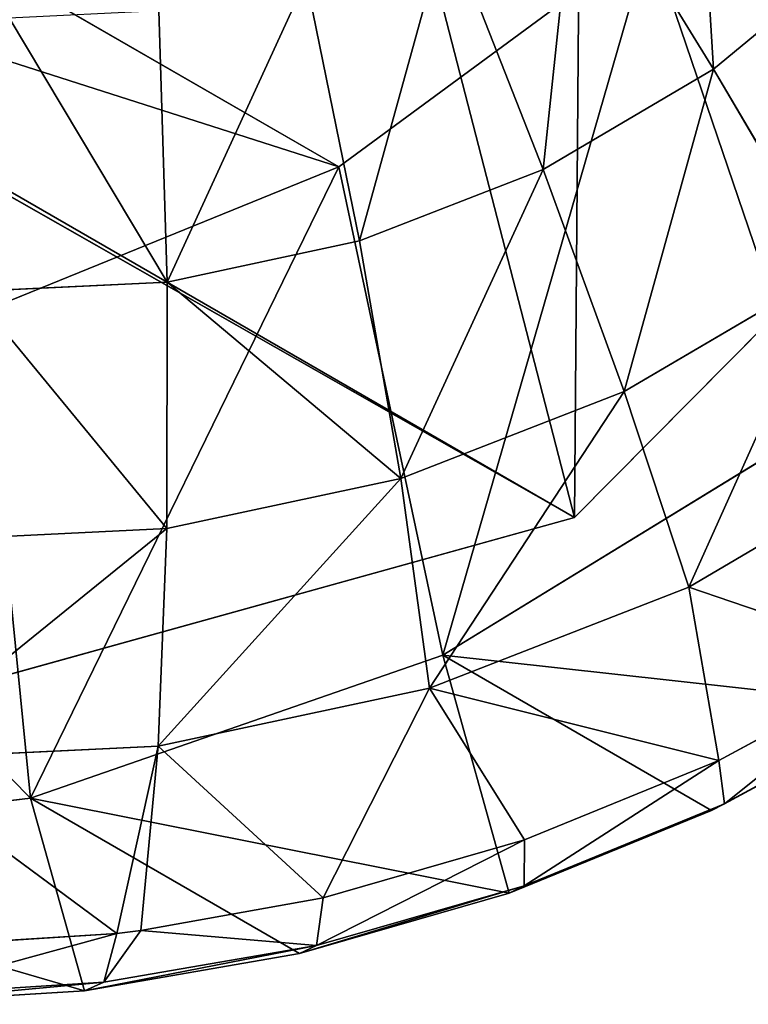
# Model space of a CAD drawing. Extents: x 80 to 596, y 77 to 1633.
# Tile 108 of 256: x 591.37 to 593.16, y 179.74 to 182.16. Entities that reach past the tile are written whole.
import ezdxf

# ---------------------------------------------------------------- set-up
doc = ezdxf.new("R2010")
doc.units = 0
doc.header["$LTSCALE"] = 25.4
doc.layers.get('0').update_dxf_attribs({"color": 13, "linetype": 'CONTINUOUS'})

# ---------------------------------------------------------------- blocks, each defined once
blk = doc.blocks.new('CADILLAC-III-8190-7988-799')
at = {"color": 250}
for p, q in [((15.2311, 319.2719, 1447.3213), (254.837, 180.9353, 23.9618)), ((15.2311, 319.2719, 1447.3213), (254.837, 180.9353, 23.9618)), ((254.837, 180.9353, 23.9618), (256.6019, 182.7165, 24.0858)), ((254.837, 180.9353, 23.9618), (256.6019, 182.7165, 24.0858)), ((252.4402, 180.2693, 23.623), (254.837, 180.9353, 23.9618)), ((252.4402, 180.2693, 23.623), (254.837, 180.9353, 23.9618))]:
    blk.add_line(p, q, dxfattribs=at)
at = {"color": 18}
for p, q in [((251.7791, 183.228, 38.5049), (254.2578, 181.7969, 23.7805)), ((251.7791, 183.228, 38.5049), (254.2578, 181.7969, 23.7805)), ((254.8441, 182.5819, 17.1483), (255.1787, 182.037, 17.6194)), ((254.8441, 182.5819, 17.1483), (255.1787, 182.037, 17.6194)), ((254.5234, 182.3933, 17.1126), (254.7599, 181.7908, 17.5728)), ((254.5234, 182.3933, 17.1126), (254.7599, 181.7908, 17.5728)), ((254.2578, 181.7969, 23.7805), (255.0222, 182.3603, 23.8545)), ((254.2578, 181.7969, 23.7805), (255.0222, 182.3603, 23.8545)), ((255.1787, 182.037, 17.6194), (255.554, 182.3473, 17.6524)), ((255.1787, 182.037, 17.6194), (255.554, 182.3473, 17.6524)), ((254.1777, 182.2586, 17.0675), (254.3085, 181.6149, 17.5139)), ((254.1777, 182.2586, 17.0675), (254.3085, 181.6149, 17.5139)), ((253.8361, 181.5139, 17.4442), (253.816, 182.1813, 17.0141)), ((253.8361, 181.5139, 17.4442), (253.816, 182.1813, 17.0141)), ((254.7599, 181.7908, 17.5728), (255.1787, 182.037, 17.6194)), ((254.7599, 181.7908, 17.5728), (255.1787, 182.037, 17.6194)), ((255.1787, 182.037, 17.6194), (255.4689, 181.5441, 18.1704)), ((255.1787, 182.037, 17.6194), (255.4689, 181.5441, 18.1704)), ((253.3815, 181.4408, 23.6676), (254.2578, 181.7969, 23.7805)), ((253.3815, 181.4408, 23.6676), (254.2578, 181.7969, 23.7805)), ((254.3085, 181.6149, 17.5139), (254.7599, 181.7908, 17.5728)), ((254.3085, 181.6149, 17.5139), (254.7599, 181.7908, 17.5728)), ((254.7599, 181.7908, 17.5728), (254.9594, 181.2445, 18.1138)), ((254.7599, 181.7908, 17.5728), (254.9594, 181.2445, 18.1138)), ((253.8361, 181.5139, 17.4442), (254.3085, 181.6149, 17.5139)), ((253.8361, 181.5139, 17.4442), (254.3085, 181.6149, 17.5139)), ((254.3085, 181.6149, 17.5139), (254.4101, 181.0305, 18.0421)), ((254.3085, 181.6149, 17.5139), (254.4101, 181.0305, 18.0421)), ((254.9594, 181.2445, 18.1138), (255.4689, 181.5441, 18.1704)), ((254.9594, 181.2445, 18.1138), (255.4689, 181.5441, 18.1704)), ((253.8361, 181.5139, 17.4442), (253.355, 181.4905, 17.3655)), ((253.8361, 181.5139, 17.4442), (253.355, 181.4905, 17.3655)), ((253.8354, 180.9076, 17.9573), (253.8361, 181.5139, 17.4442)), ((253.8354, 180.9076, 17.9573), (253.8361, 181.5139, 17.4442)), ((254.4101, 181.0305, 18.0421), (254.9594, 181.2445, 18.1138)), ((254.4101, 181.0305, 18.0421), (254.9594, 181.2445, 18.1138)), ((254.9594, 181.2445, 18.1138), (255.1183, 180.7641, 18.7259)), ((254.9594, 181.2445, 18.1138), (255.1183, 180.7641, 18.7259)), ((254.5132, 180.5967, 23.9402), (255.4313, 181.1589, 24.0401)), ((254.5132, 180.5967, 23.9402), (255.4313, 181.1589, 24.0401)), ((255.1183, 180.7641, 18.7259), (255.7097, 181.1118, 18.7917)), ((255.1183, 180.7641, 18.7259), (255.7097, 181.1118, 18.7917)), ((253.8354, 180.9076, 17.9573), (254.4101, 181.0305, 18.0421)), ((253.8354, 180.9076, 17.9573), (254.4101, 181.0305, 18.0421)), ((254.4101, 181.0305, 18.0421), (254.4808, 180.5157, 18.6428)), ((254.4101, 181.0305, 18.0421), (254.4808, 180.5157, 18.6428)), ((253.8354, 180.9076, 17.9573), (253.25, 180.8791, 17.8615)), ((253.8354, 180.9076, 17.9573), (253.25, 180.8791, 17.8615)), ((253.8138, 180.3731, 18.5443), (253.8354, 180.9076, 17.9573)), ((253.8138, 180.3731, 18.5443), (253.8354, 180.9076, 17.9573)), ((254.4808, 180.5157, 18.6428), (255.1183, 180.7641, 18.7259)), ((254.4808, 180.5157, 18.6428), (255.1183, 180.7641, 18.7259)), ((255.192, 180.3378, 19.3935), (255.1183, 180.7641, 18.7259)), ((255.1183, 180.7641, 18.7259), (255.6468, 180.5838, 19.4462)), ((255.192, 180.3378, 19.3935), (255.1183, 180.7641, 18.7259)), ((255.1183, 180.7641, 18.7259), (255.6468, 180.5838, 19.4462)), ((253.5, 180.2449, 23.8038), (254.5132, 180.5967, 23.9402)), ((253.5, 180.2449, 23.8038), (254.5132, 180.5967, 23.9402)), ((254.6766, 180.0116, 19.9497), (254.5132, 180.5967, 23.9402)), ((255.1742, 180.215, 20.0137), (254.5132, 180.5967, 23.9402)), ((254.6766, 180.0116, 19.9497), (254.5132, 180.5967, 23.9402)), ((255.1742, 180.215, 20.0137), (254.5132, 180.5967, 23.9402)), ((255.648, 180.4713, 20.0685), (254.5132, 180.5967, 23.9402)), ((255.648, 180.4713, 20.0685), (254.5132, 180.5967, 23.9402)), ((255.192, 180.3378, 19.3935), (255.6468, 180.5838, 19.4462)), ((255.192, 180.3378, 19.3935), (255.6468, 180.5838, 19.4462)), ((254.4808, 180.5157, 18.6428), (253.8138, 180.3731, 18.5443)), ((254.4808, 180.5157, 18.6428), (253.8138, 180.3731, 18.5443)), ((254.2193, 180.0001, 19.2626), (254.4808, 180.5157, 18.6428)), ((254.2193, 180.0001, 19.2626), (254.4808, 180.5157, 18.6428)), ((255.192, 180.3378, 19.3935), (254.4808, 180.5157, 18.6428)), ((254.7143, 180.1425, 19.3321), (254.4808, 180.5157, 18.6428)), ((255.192, 180.3378, 19.3935), (254.4808, 180.5157, 18.6428)), ((254.7143, 180.1425, 19.3321), (254.4808, 180.5157, 18.6428)), ((255.648, 180.4713, 20.0685), (255.1742, 180.215, 20.0137)), ((255.648, 180.4713, 20.0685), (255.1742, 180.215, 20.0137)), ((255.6745, 180.4847, 19.7495), (255.2056, 180.2311, 19.6953)), ((255.6745, 180.4847, 19.7495), (255.2056, 180.2311, 19.6953)), ((253.8138, 180.3731, 18.5443), (253.1344, 180.34, 18.4332)), ((253.8138, 180.3731, 18.5443), (253.1344, 180.34, 18.4332)), ((253.8138, 180.3731, 18.5443), (253.7128, 179.9123, 19.1859)), ((253.8138, 180.3731, 18.5443), (253.7128, 179.9123, 19.1859)), ((253.7717, 179.9196, 19.1951), (253.8138, 180.3731, 18.5443)), ((253.7717, 179.9196, 19.1951), (253.8138, 180.3731, 18.5443)), ((254.2193, 180.0001, 19.2626), (253.8138, 180.3731, 18.5443)), ((254.2193, 180.0001, 19.2626), (253.8138, 180.3731, 18.5443)), ((253.1344, 180.34, 18.4332), (253.7128, 179.9123, 19.1859)), ((253.1344, 180.34, 18.4332), (253.7128, 179.9123, 19.1859)), ((254.7143, 180.1425, 19.3321), (255.192, 180.3378, 19.3935)), ((254.7143, 180.1425, 19.3321), (255.192, 180.3378, 19.3935)), ((255.2056, 180.2311, 19.6953), (255.192, 180.3378, 19.3935)), ((255.2056, 180.2311, 19.6953), (255.192, 180.3378, 19.3935)), ((252.4391, 180.1199, 23.6374), (253.5, 180.2449, 23.8038)), ((252.4391, 180.1199, 23.6374), (253.5, 180.2449, 23.8038)), ((253.6334, 179.7718, 19.7974), (253.5, 180.2449, 23.8038)), ((254.161, 179.8633, 19.8773), (253.5, 180.2449, 23.8038)), ((253.6334, 179.7718, 19.7974), (253.5, 180.2449, 23.8038)), ((254.161, 179.8633, 19.8773), (253.5, 180.2449, 23.8038)), ((254.6766, 180.0116, 19.9497), (253.5, 180.2449, 23.8038)), ((254.6766, 180.0116, 19.9497), (253.5, 180.2449, 23.8038)), ((255.2056, 180.2311, 19.6953), (254.7131, 180.0297, 19.6319)), ((255.2056, 180.2311, 19.6953), (254.7131, 180.0297, 19.6319)), ((255.1742, 180.215, 20.0137), (255.2056, 180.2311, 19.6953)), ((255.1742, 180.215, 20.0137), (255.2056, 180.2311, 19.6953)), ((255.1742, 180.215, 20.0137), (254.6766, 180.0116, 19.9497)), ((255.1742, 180.215, 20.0137), (254.6766, 180.0116, 19.9497)), ((254.2193, 180.0001, 19.2626), (254.7143, 180.1425, 19.3321)), ((254.2193, 180.0001, 19.2626), (254.7143, 180.1425, 19.3321)), ((254.7131, 180.0297, 19.6319), (254.7143, 180.1425, 19.3321)), ((254.7131, 180.0297, 19.6319), (254.7143, 180.1425, 19.3321)), ((252.4391, 180.1199, 23.6374), (253.6334, 179.7718, 19.7974)), ((252.4391, 180.1199, 23.6374), (253.6334, 179.7718, 19.7974)), ((254.7131, 180.0297, 19.6319), (254.2028, 179.8829, 19.5603)), ((254.7131, 180.0297, 19.6319), (254.2028, 179.8829, 19.5603)), ((254.6766, 180.0116, 19.9497), (254.7131, 180.0297, 19.6319)), ((254.6766, 180.0116, 19.9497), (254.7131, 180.0297, 19.6319)), ((254.6766, 180.0116, 19.9497), (254.161, 179.8633, 19.8773)), ((254.6766, 180.0116, 19.9497), (254.161, 179.8633, 19.8773)), ((253.7717, 179.9196, 19.1951), (254.2193, 180.0001, 19.2626)), ((253.7717, 179.9196, 19.1951), (254.2193, 180.0001, 19.2626)), ((254.2193, 180.0001, 19.2626), (254.2028, 179.8829, 19.5603)), ((254.2193, 180.0001, 19.2626), (254.2028, 179.8829, 19.5603)), ((253.2008, 179.8802, 19.1028), (253.7128, 179.9123, 19.1859)), ((253.2008, 179.8802, 19.1028), (253.7128, 179.9123, 19.1859)), ((253.7717, 179.9196, 19.1951), (253.6806, 179.7924, 19.4812)), ((253.7717, 179.9196, 19.1951), (253.6806, 179.7924, 19.4812)), ((253.7128, 179.9123, 19.1859), (253.6806, 179.7924, 19.4812)), ((253.7128, 179.9123, 19.1859), (253.6806, 179.7924, 19.4812)), ((253.7128, 179.9123, 19.1859), (253.7717, 179.9196, 19.1951)), ((253.7128, 179.9123, 19.1859), (253.7717, 179.9196, 19.1951)), ((253.7717, 179.9196, 19.1951), (254.2028, 179.8829, 19.5603)), ((253.7717, 179.9196, 19.1951), (254.2028, 179.8829, 19.5603)), ((254.161, 179.8633, 19.8773), (253.6334, 179.7718, 19.7974)), ((254.161, 179.8633, 19.8773), (253.6334, 179.7718, 19.7974)), ((254.2028, 179.8829, 19.5603), (253.6806, 179.7924, 19.4812)), ((254.2028, 179.8829, 19.5603), (253.6806, 179.7924, 19.4812)), ((254.161, 179.8633, 19.8773), (254.2028, 179.8829, 19.5603)), ((254.161, 179.8633, 19.8773), (254.2028, 179.8829, 19.5603)), ((253.6806, 179.7924, 19.4812), (253.1527, 179.7592, 19.3955)), ((253.6806, 179.7924, 19.4812), (253.1527, 179.7592, 19.3955)), ((253.6334, 179.7718, 19.7974), (253.6806, 179.7924, 19.4812)), ((253.6334, 179.7718, 19.7974), (253.6806, 179.7924, 19.4812)), ((253.6334, 179.7718, 19.7974), (253.1, 179.7383, 19.7108)), ((253.6334, 179.7718, 19.7974), (253.1, 179.7383, 19.7108))]:
    blk.add_line(p, q, dxfattribs=at)
at = {"color": 250}
mesh = blk.add_polyface(dxfattribs=at)
corners = [(256.6019, 182.7165, 24.0858), (15.2311, 319.2719, 1447.3213), (254.837, 180.9353, 23.9618), (16.996, 321.0531, 1447.4452)]
mesh.append_faces([[corners[k] for k in face] for face in [(0, 1, 2), (1, 0, 3)]], dxfattribs={"vtx0": -1, "color": 250})
mesh = blk.add_polyface(dxfattribs=at)
corners = [(254.837, 180.9353, 23.9618), (12.8344, 318.6058, 1446.9825), (252.4402, 180.2693, 23.623), (15.2311, 319.2719, 1447.3213)]
mesh.append_faces([[corners[k] for k in face] for face in [(0, 1, 2), (1, 0, 3)]], dxfattribs={"vtx0": -1, "color": 250})
at = {"color": 18}
mesh = blk.add_polyface(dxfattribs=at)
corners = [(248.6948, 181.8446, 22.8394), (248.9053, 183.8994, 22.6752), (248.7367, 184.8293, 22.5564), (249.463, 181.1107, 23.0401), (249.2984, 183.0447, 22.8244), (249.8914, 182.3189, 22.9948), (250.3722, 180.5632, 23.2463), (250.6469, 181.7678, 23.1755), (251.3799, 180.2278, 23.4486), (251.5175, 181.4258, 23.3553), (252.4391, 180.1199, 23.6374), (252.4486, 181.3144, 23.5229), (253.5, 180.2449, 23.8038), (253.3815, 181.4408, 23.6676), (254.2578, 181.7969, 23.7805), (254.5132, 180.5967, 23.9402), (255.0222, 182.3603, 23.8545), (255.4313, 181.1589, 24.0401), (255.6269, 183.0957, 23.8848), (256.2114, 181.9052, 24.0989), (256.0337, 183.9569, 23.8696), (256.2172, 184.8896, 23.8098), (256.8169, 182.8009, 24.1138), (256.5826, 187.923, 23.5765), (257.0744, 186.9761, 23.7513), (257.2195, 183.8038, 24.0841), (257.3514, 185.9414, 23.8985), (257.4005, 184.8673, 24.0112), (247.7168, 183.7272, 22.4918), (247.6191, 185.8629, 22.2678), (247.5528, 184.7878, 22.3611), (247.9127, 186.9022, 22.2162), (248.1035, 182.7306, 22.6538), (248.4197, 187.8571, 22.2088), (248.8032, 185.7761, 22.4756), (249.1166, 188.6829, 22.2458), (249.1007, 186.6802, 22.4378), (249.6105, 187.4848, 22.4454), (249.9707, 189.3411, 22.3256), (250.3005, 188.1394, 22.4979), (250.942, 189.8008, 22.4445), (251.1273, 188.6028, 22.5921), (251.9852, 190.0405, 22.5968), (252.0391, 188.8459, 22.7219), (253.0515, 190.0491, 22.7754), (252.9785, 188.8535, 22.8794), (253.8865, 188.625, 23.0544), (254.091, 189.8262, 22.9721), (254.7061, 188.1749, 23.2361), (255.0552, 189.3821, 23.1776), (255.3857, 187.5314, 23.4131), (255.8988, 188.7377, 23.3822), (255.8827, 186.7349, 23.5741), (256.1657, 185.8355, 23.7092)]
mesh.append_faces([[corners[k] for k in face] for face in [(26, 25, 27), (28, 29, 30)]], dxfattribs={"vtx0": -1, "color": 18})
mesh.append_faces([[corners[k] for k in face] for face in [(1, 3, 4), (4, 3, 5), (5, 6, 7), (7, 8, 9), (9, 10, 11), (11, 12, 13), (13, 12, 14), (14, 15, 16), (16, 17, 18), (18, 19, 20), (20, 19, 21), (23, 22, 24), (24, 25, 26), (29, 28, 31), (31, 32, 33), (33, 34, 35), (35, 37, 38), (38, 39, 40), (40, 41, 42), (42, 43, 44), (44, 46, 47), (47, 48, 49), (49, 50, 51), (51, 53, 23)]], dxfattribs={"vtx0": -1, "vtx1": -1, "color": 18})
mesh.append_faces([[corners[k] for k in face] for face in [(21, 22, 23), (33, 0, 2)]], dxfattribs={"vtx0": -1, "vtx1": -1, "vtx2": -1, "color": 18})
mesh.append_faces([[corners[k] for k in face] for face in [(0, 1, 2), (1, 0, 3), (5, 3, 6), (7, 6, 8), (9, 8, 10), (11, 10, 12), (14, 12, 15), (16, 15, 17), (18, 17, 19), (21, 19, 22), (24, 22, 25), (31, 28, 32), (33, 32, 0), (33, 2, 34), (35, 34, 36), (35, 36, 37), (38, 37, 39), (40, 39, 41), (42, 41, 43), (44, 43, 45), (44, 45, 46), (47, 46, 48), (49, 48, 50), (51, 50, 52), (51, 52, 53), (23, 53, 21)]], dxfattribs={"vtx0": -1, "vtx2": -1, "color": 18})
at = {"color": 250}
mesh = blk.add_polyface(dxfattribs=at)
corners = [(248.3558, 187.4774, 22.2349), (248.3172, 182.6497, 22.6976), (247.6957, 185.0584, 22.3589), (250.0538, 180.8968, 23.1603), (250.1207, 189.2586, 22.3589), (252.4402, 180.2693, 23.623), (252.5174, 189.9247, 22.6976), (254.837, 180.9353, 23.9618), (254.9038, 189.2972, 23.1603), (256.6019, 182.7165, 24.0858), (256.6405, 187.5443, 23.623), (257.262, 185.1356, 23.9618)]
mesh.append_faces([[corners[k] for k in face] for face in [(0, 1, 2), (9, 10, 11)]], dxfattribs={"vtx0": -1, "color": 250})
mesh.append_faces([[corners[k] for k in face] for face in [(1, 0, 3), (3, 4, 5), (5, 6, 7), (7, 8, 9)]], dxfattribs={"vtx0": -1, "vtx1": -1, "color": 250})
mesh.append_faces([[corners[k] for k in face] for face in [(3, 0, 4), (5, 4, 6), (7, 6, 8), (9, 8, 10)]], dxfattribs={"vtx0": -1, "vtx2": -1, "color": 250})
at = {"color": 18}
mesh = blk.add_polyface(dxfattribs=at)
corners = [(255.0222, 182.3603, 23.8545), (251.7791, 183.228, 38.5049), (254.2578, 181.7969, 23.7805), (252.5435, 183.7914, 38.5789)]
mesh.append_faces([[corners[k] for k in face] for face in [(0, 1, 2), (1, 0, 3)]], dxfattribs={"vtx0": -1, "color": 18})
mesh = blk.add_polyface(dxfattribs=at)
corners = [(254.2578, 181.7969, 23.7805), (250.9029, 182.8719, 38.392), (253.3815, 181.4408, 23.6676), (251.7791, 183.228, 38.5049)]
mesh.append_faces([[corners[k] for k in face] for face in [(0, 1, 2), (1, 0, 3)]], dxfattribs={"vtx0": -1, "color": 18})
mesh = blk.add_polyface(dxfattribs=at)
corners = [(255.1314, 182.8195, 17.1736), (255.1787, 182.037, 17.6194), (254.8441, 182.5819, 17.1483), (255.554, 182.3473, 17.6524)]
mesh.append_faces([[corners[k] for k in face] for face in [(0, 1, 2), (1, 0, 3)]], dxfattribs={"vtx0": -1, "color": 18})
mesh = blk.add_polyface(dxfattribs=at)
corners = [(254.8441, 182.5819, 17.1483), (254.7599, 181.7908, 17.5728), (254.5234, 182.3933, 17.1126), (255.1787, 182.037, 17.6194)]
mesh.append_faces([[corners[k] for k in face] for face in [(0, 1, 2), (1, 0, 3)]], dxfattribs={"vtx0": -1, "color": 18})
mesh = blk.add_polyface(dxfattribs=at)
corners = [(254.5234, 182.3933, 17.1126), (254.3085, 181.6149, 17.5139), (254.1777, 182.2586, 17.0675), (254.7599, 181.7908, 17.5728)]
mesh.append_faces([[corners[k] for k in face] for face in [(0, 1, 2), (1, 0, 3)]], dxfattribs={"vtx0": -1, "color": 18})
mesh = blk.add_polyface(dxfattribs=at)
corners = [(255.554, 182.3473, 17.6524), (255.4689, 181.5441, 18.1704), (255.1787, 182.037, 17.6194), (255.9256, 181.9216, 18.2106)]
mesh.append_faces([[corners[k] for k in face] for face in [(0, 1, 2), (1, 0, 3)]], dxfattribs={"vtx0": -1, "color": 18})
mesh = blk.add_polyface(dxfattribs=at)
corners = [(254.1777, 182.2586, 17.0675), (253.8361, 181.5139, 17.4442), (253.816, 182.1813, 17.0141), (254.3085, 181.6149, 17.5139)]
mesh.append_faces([[corners[k] for k in face] for face in [(0, 1, 2), (1, 0, 3)]], dxfattribs={"vtx0": -1, "color": 18})
mesh = blk.add_polyface(dxfattribs=at)
corners = [(253.4476, 182.1634, 16.9539), (253.8361, 181.5139, 17.4442), (253.355, 181.4905, 17.3655), (253.816, 182.1813, 17.0141)]
mesh.append_faces([[corners[k] for k in face] for face in [(0, 1, 2), (1, 0, 3)]], dxfattribs={"vtx0": -1, "color": 18})
mesh = blk.add_polyface(dxfattribs=at)
corners = [(255.1787, 182.037, 17.6194), (254.9594, 181.2445, 18.1138), (254.7599, 181.7908, 17.5728), (255.4689, 181.5441, 18.1704)]
mesh.append_faces([[corners[k] for k in face] for face in [(0, 1, 2), (1, 0, 3)]], dxfattribs={"vtx0": -1, "color": 18})
mesh = blk.add_polyface(dxfattribs=at)
corners = [(254.7599, 181.7908, 17.5728), (254.4101, 181.0305, 18.0421), (254.3085, 181.6149, 17.5139), (254.9594, 181.2445, 18.1138)]
mesh.append_faces([[corners[k] for k in face] for face in [(0, 1, 2), (1, 0, 3)]], dxfattribs={"vtx0": -1, "color": 18})
mesh = blk.add_polyface(dxfattribs=at)
corners = [(253.8361, 181.5139, 17.4442), (254.4101, 181.0305, 18.0421), (253.8354, 180.9076, 17.9573), (254.3085, 181.6149, 17.5139)]
mesh.append_faces([[corners[k] for k in face] for face in [(0, 1, 2), (1, 0, 3)]], dxfattribs={"vtx0": -1, "color": 18})
mesh = blk.add_polyface(dxfattribs=at)
corners = [(255.4689, 181.5441, 18.1704), (255.1183, 180.7641, 18.7259), (254.9594, 181.2445, 18.1138), (255.7097, 181.1118, 18.7917)]
mesh.append_faces([[corners[k] for k in face] for face in [(0, 1, 2), (1, 0, 3)]], dxfattribs={"vtx0": -1, "color": 18})
mesh = blk.add_polyface(dxfattribs=at)
corners = [(253.355, 181.4905, 17.3655), (253.8354, 180.9076, 17.9573), (253.25, 180.8791, 17.8615), (253.8361, 181.5139, 17.4442)]
mesh.append_faces([[corners[k] for k in face] for face in [(0, 1, 2), (1, 0, 3)]], dxfattribs={"vtx0": -1, "color": 18})
mesh = blk.add_polyface(dxfattribs=at)
corners = [(254.9594, 181.2445, 18.1138), (254.4808, 180.5157, 18.6428), (254.4101, 181.0305, 18.0421), (255.1183, 180.7641, 18.7259)]
mesh.append_faces([[corners[k] for k in face] for face in [(0, 1, 2), (1, 0, 3)]], dxfattribs={"vtx0": -1, "color": 18})
mesh = blk.add_polyface(dxfattribs=at)
corners = [(255.4313, 181.1589, 24.0401), (254.5132, 180.5967, 23.9402), (255.648, 180.4713, 20.0685)]
mesh.append_faces([[corners[k] for k in face] for face in [(0, 1, 2)]], dxfattribs={"color": 18})
mesh = blk.add_polyface(dxfattribs=at)
corners = [(255.6468, 180.5838, 19.4462), (255.1183, 180.7641, 18.7259), (255.7097, 181.1118, 18.7917)]
mesh.append_faces([[corners[k] for k in face] for face in [(0, 1, 2)]], dxfattribs={"color": 18})
mesh = blk.add_polyface(dxfattribs=at)
corners = [(254.4101, 181.0305, 18.0421), (253.8138, 180.3731, 18.5443), (253.8354, 180.9076, 17.9573), (254.4808, 180.5157, 18.6428)]
mesh.append_faces([[corners[k] for k in face] for face in [(0, 1, 2), (1, 0, 3)]], dxfattribs={"vtx0": -1, "color": 18})
mesh = blk.add_polyface(dxfattribs=at)
corners = [(253.8354, 180.9076, 17.9573), (253.1344, 180.34, 18.4332), (253.25, 180.8791, 17.8615), (253.8138, 180.3731, 18.5443)]
mesh.append_faces([[corners[k] for k in face] for face in [(0, 1, 2), (1, 0, 3)]], dxfattribs={"vtx0": -1, "color": 18})
mesh = blk.add_polyface(dxfattribs=at)
corners = [(255.192, 180.3378, 19.3935), (254.4808, 180.5157, 18.6428), (255.1183, 180.7641, 18.7259)]
mesh.append_faces([[corners[k] for k in face] for face in [(0, 1, 2)]], dxfattribs={"color": 18})
mesh = blk.add_polyface(dxfattribs=at)
corners = [(255.6468, 180.5838, 19.4462), (255.192, 180.3378, 19.3935), (255.1183, 180.7641, 18.7259)]
mesh.append_faces([[corners[k] for k in face] for face in [(0, 1, 2)]], dxfattribs={"color": 18})
mesh = blk.add_polyface(dxfattribs=at)
corners = [(254.5132, 180.5967, 23.9402), (253.5, 180.2449, 23.8038), (254.6766, 180.0116, 19.9497)]
mesh.append_faces([[corners[k] for k in face] for face in [(0, 1, 2)]], dxfattribs={"color": 18})
mesh = blk.add_polyface(dxfattribs=at)
corners = [(254.5132, 180.5967, 23.9402), (254.6766, 180.0116, 19.9497), (255.1742, 180.215, 20.0137)]
mesh.append_faces([[corners[k] for k in face] for face in [(0, 1, 2)]], dxfattribs={"color": 18})
mesh = blk.add_polyface(dxfattribs=at)
corners = [(254.5132, 180.5967, 23.9402), (255.1742, 180.215, 20.0137), (255.648, 180.4713, 20.0685)]
mesh.append_faces([[corners[k] for k in face] for face in [(0, 1, 2)]], dxfattribs={"color": 18})
mesh = blk.add_polyface(dxfattribs=at)
corners = [(255.6468, 180.5838, 19.4462), (255.2056, 180.2311, 19.6953), (255.192, 180.3378, 19.3935), (255.6745, 180.4847, 19.7495)]
mesh.append_faces([[corners[k] for k in face] for face in [(0, 1, 2), (1, 0, 3)]], dxfattribs={"vtx0": -1, "color": 18})
mesh = blk.add_polyface(dxfattribs=at)
corners = [(254.2193, 180.0001, 19.2626), (253.8138, 180.3731, 18.5443), (254.4808, 180.5157, 18.6428)]
mesh.append_faces([[corners[k] for k in face] for face in [(0, 1, 2)]], dxfattribs={"color": 18})
mesh = blk.add_polyface(dxfattribs=at)
corners = [(254.7143, 180.1425, 19.3321), (254.2193, 180.0001, 19.2626), (254.4808, 180.5157, 18.6428)]
mesh.append_faces([[corners[k] for k in face] for face in [(0, 1, 2)]], dxfattribs={"color": 18})
mesh = blk.add_polyface(dxfattribs=at)
corners = [(255.192, 180.3378, 19.3935), (254.7143, 180.1425, 19.3321), (254.4808, 180.5157, 18.6428)]
mesh.append_faces([[corners[k] for k in face] for face in [(0, 1, 2)]], dxfattribs={"color": 18})
mesh = blk.add_polyface(dxfattribs=at)
corners = [(255.6745, 180.4847, 19.7495), (255.1742, 180.215, 20.0137), (255.2056, 180.2311, 19.6953), (255.648, 180.4713, 20.0685)]
mesh.append_faces([[corners[k] for k in face] for face in [(0, 1, 2), (1, 0, 3)]], dxfattribs={"vtx0": -1, "color": 18})
mesh = blk.add_polyface(dxfattribs=at)
corners = [(253.7128, 179.9123, 19.1859), (253.1344, 180.34, 18.4332), (253.8138, 180.3731, 18.5443)]
mesh.append_faces([[corners[k] for k in face] for face in [(0, 1, 2)]], dxfattribs={"color": 18})
mesh = blk.add_polyface(dxfattribs=at)
corners = [(253.7717, 179.9196, 19.1951), (253.7128, 179.9123, 19.1859), (253.8138, 180.3731, 18.5443)]
mesh.append_faces([[corners[k] for k in face] for face in [(0, 1, 2)]], dxfattribs={"color": 18})
mesh = blk.add_polyface(dxfattribs=at)
corners = [(254.2193, 180.0001, 19.2626), (253.7717, 179.9196, 19.1951), (253.8138, 180.3731, 18.5443)]
mesh.append_faces([[corners[k] for k in face] for face in [(0, 1, 2)]], dxfattribs={"color": 18})
mesh = blk.add_polyface(dxfattribs=at)
corners = [(253.7128, 179.9123, 19.1859), (253.2008, 179.8802, 19.1028), (253.1344, 180.34, 18.4332)]
mesh.append_faces([[corners[k] for k in face] for face in [(0, 1, 2)]], dxfattribs={"color": 18})
mesh = blk.add_polyface(dxfattribs=at)
corners = [(255.192, 180.3378, 19.3935), (254.7131, 180.0297, 19.6319), (254.7143, 180.1425, 19.3321), (255.2056, 180.2311, 19.6953)]
mesh.append_faces([[corners[k] for k in face] for face in [(0, 1, 2), (1, 0, 3)]], dxfattribs={"vtx0": -1, "color": 18})
mesh = blk.add_polyface(dxfattribs=at)
corners = [(253.5, 180.2449, 23.8038), (252.4391, 180.1199, 23.6374), (253.6334, 179.7718, 19.7974)]
mesh.append_faces([[corners[k] for k in face] for face in [(0, 1, 2)]], dxfattribs={"color": 18})
mesh = blk.add_polyface(dxfattribs=at)
corners = [(253.5, 180.2449, 23.8038), (253.6334, 179.7718, 19.7974), (254.161, 179.8633, 19.8773)]
mesh.append_faces([[corners[k] for k in face] for face in [(0, 1, 2)]], dxfattribs={"color": 18})
mesh = blk.add_polyface(dxfattribs=at)
corners = [(253.5, 180.2449, 23.8038), (254.161, 179.8633, 19.8773), (254.6766, 180.0116, 19.9497)]
mesh.append_faces([[corners[k] for k in face] for face in [(0, 1, 2)]], dxfattribs={"color": 18})
mesh = blk.add_polyface(dxfattribs=at)
corners = [(255.2056, 180.2311, 19.6953), (254.6766, 180.0116, 19.9497), (254.7131, 180.0297, 19.6319), (255.1742, 180.215, 20.0137)]
mesh.append_faces([[corners[k] for k in face] for face in [(0, 1, 2), (1, 0, 3)]], dxfattribs={"vtx0": -1, "color": 18})
mesh = blk.add_polyface(dxfattribs=at)
corners = [(254.7143, 180.1425, 19.3321), (254.2028, 179.8829, 19.5603), (254.2193, 180.0001, 19.2626), (254.7131, 180.0297, 19.6319)]
mesh.append_faces([[corners[k] for k in face] for face in [(0, 1, 2), (1, 0, 3)]], dxfattribs={"vtx0": -1, "color": 18})
mesh = blk.add_polyface(dxfattribs=at)
corners = [(252.4391, 180.1199, 23.6374), (253.1, 179.7383, 19.7108), (253.6334, 179.7718, 19.7974)]
mesh.append_faces([[corners[k] for k in face] for face in [(0, 1, 2)]], dxfattribs={"color": 18})
mesh = blk.add_polyface(dxfattribs=at)
corners = [(254.7131, 180.0297, 19.6319), (254.161, 179.8633, 19.8773), (254.2028, 179.8829, 19.5603), (254.6766, 180.0116, 19.9497)]
mesh.append_faces([[corners[k] for k in face] for face in [(0, 1, 2), (1, 0, 3)]], dxfattribs={"vtx0": -1, "color": 18})
mesh = blk.add_polyface(dxfattribs=at)
corners = [(254.2028, 179.8829, 19.5603), (253.7717, 179.9196, 19.1951), (254.2193, 180.0001, 19.2626)]
mesh.append_faces([[corners[k] for k in face] for face in [(0, 1, 2)]], dxfattribs={"color": 18})
mesh = blk.add_polyface(dxfattribs=at)
corners = [(253.7128, 179.9123, 19.1859), (253.1527, 179.7592, 19.3955), (253.2008, 179.8802, 19.1028), (253.6806, 179.7924, 19.4812)]
mesh.append_faces([[corners[k] for k in face] for face in [(0, 1, 2), (1, 0, 3)]], dxfattribs={"vtx0": -1, "color": 18})
mesh = blk.add_polyface(dxfattribs=at)
corners = [(253.6806, 179.7924, 19.4812), (253.7128, 179.9123, 19.1859), (253.7717, 179.9196, 19.1951)]
mesh.append_faces([[corners[k] for k in face] for face in [(0, 1, 2)]], dxfattribs={"color": 18})
mesh = blk.add_polyface(dxfattribs=at)
corners = [(254.2028, 179.8829, 19.5603), (253.6806, 179.7924, 19.4812), (253.7717, 179.9196, 19.1951)]
mesh.append_faces([[corners[k] for k in face] for face in [(0, 1, 2)]], dxfattribs={"color": 18})
mesh = blk.add_polyface(dxfattribs=at)
corners = [(254.2028, 179.8829, 19.5603), (253.6334, 179.7718, 19.7974), (253.6806, 179.7924, 19.4812), (254.161, 179.8633, 19.8773)]
mesh.append_faces([[corners[k] for k in face] for face in [(0, 1, 2), (1, 0, 3)]], dxfattribs={"vtx0": -1, "color": 18})
mesh = blk.add_polyface(dxfattribs=at)
corners = [(253.6806, 179.7924, 19.4812), (253.1, 179.7383, 19.7108), (253.1527, 179.7592, 19.3955), (253.6334, 179.7718, 19.7974)]
mesh.append_faces([[corners[k] for k in face] for face in [(0, 1, 2), (1, 0, 3)]], dxfattribs={"vtx0": -1, "color": 18})
blk = doc.blocks.new('GRUPUJ_1')
at = {"color": 0}
blk.add_blockref('CADILLAC-III-8190-7988-799', (258.0665, -77.4909, -7.1114), dxfattribs=at)

msp = doc.modelspace()

# ---------------------------------------------------------------- block references
at = {"color": 0}
msp.add_blockref('GRUPUJ_1', (79.8335, 77.4909, -7.9886), dxfattribs=at)

doc.saveas('drawing.dxf')
